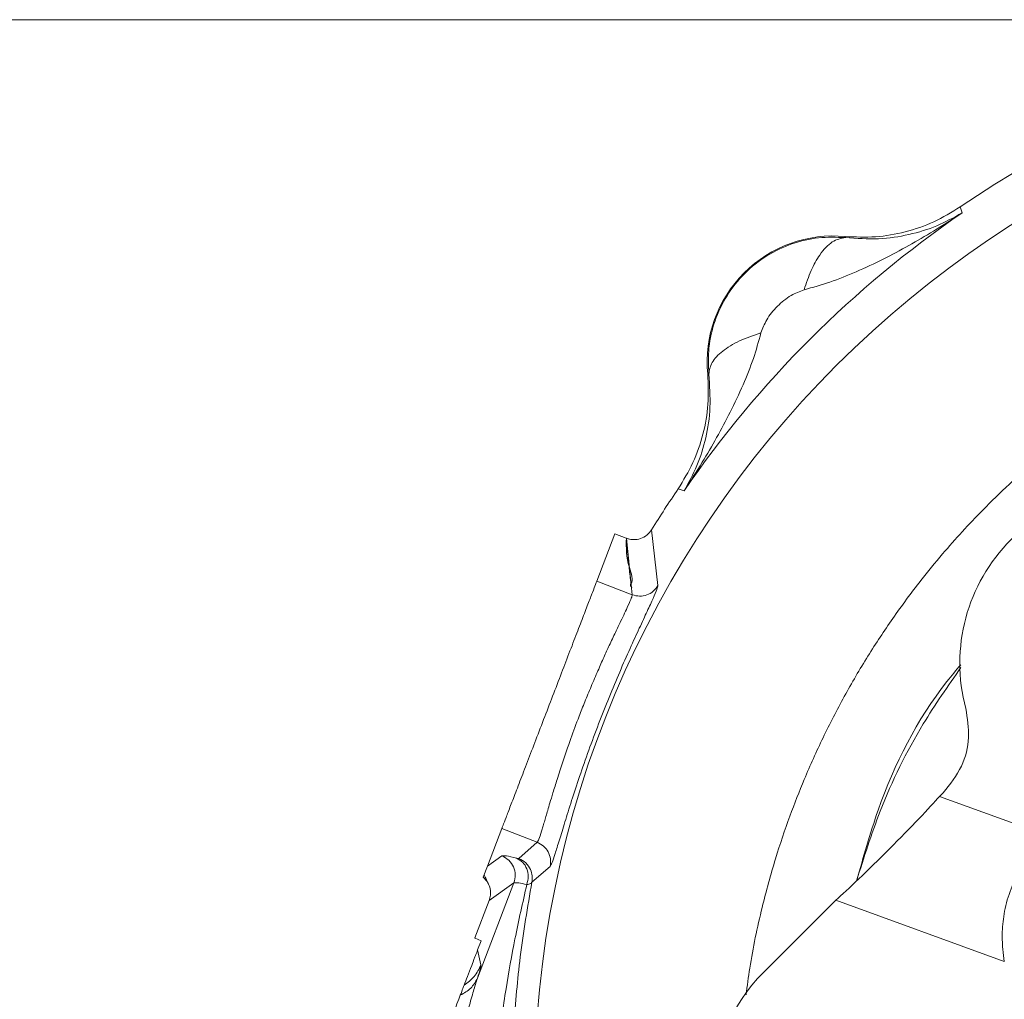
# Model space of a CAD drawing. Header units: inches. Extents: x 0.3 to 33.9, y 0.2 to 21.7.
# Tile 16 of 23: x 20.6 to 23.4, y 11.2 to 14. Entities that reach past the tile are written whole.
import ezdxf

# ---------------------------------------------------------------- set-up
doc = ezdxf.new("R2010")
doc.units = ezdxf.units.IN
doc.header["$MEASUREMENT"] = 0
doc.layers.add('SLD-0', color=7, linetype='Continuous', lineweight=15)
doc.styles.add('SLDTEXTSTYLE0', font='TXT', dxfattribs={"width": 0.75})
doc.dimstyles.new('SLDDIMSTYLE0', dxfattribs={"dimtxt": 0.25, "dimasz": 0.13, "dimexe": 0, "dimexo": 0.0625, "dimgap": 0.0625, "dimtad": 0, "dimtih": 1, "dimtoh": 1, "dimdec": 4, "dimrnd": 1e-09, "dimzin": 12, "dimdsep": 46, "dimtxsty": 'SLDTEXTSTYLE0', "dimsah": 1, "dimcen": 0.09, "dimadec": 0, "dimazin": 3, "dimtfac": 1, "dimtdec": 4, "dimtofl": 0, "dimtmove": 0, "dimatfit": 3, "dimfxl": 1, "dimfrac": 2, "dimtolj": 1, "dimtzin": 12, "dimarcsym": 0})
doc.dimstyles.new('SLDDIMSTYLE1', dxfattribs={"dimtxt": 0.25, "dimasz": 0.13, "dimexe": 0, "dimexo": 0.0625, "dimgap": 0.0625, "dimtad": 0, "dimtih": 1, "dimtoh": 1, "dimdec": 4, "dimrnd": 1e-09, "dimzin": 4, "dimdsep": 46, "dimtxsty": 'SLDTEXTSTYLE0', "dimsah": 1, "dimcen": 0.09, "dimadec": 0, "dimazin": 1, "dimtfac": 1, "dimtdec": 4, "dimtofl": 0, "dimtmove": 0, "dimatfit": 3, "dimfxl": 1, "dimfrac": 2, "dimtolj": 1, "dimtzin": 12, "dimarcsym": 0})

# ---------------------------------------------------------------- blocks, each defined once
blk = doc.blocks.new('*D9')
at = {"layer": 'SLD-0'}
for p, q in [((25.003, 14.0358), (17.3161, 14.0358)), ((17.4411, 14.0358), (17.4411, 10.1743)), ((16.962, 9.8003), (16.9112, 9.8003)), ((16.9112, 9.8003), (16.9112, 9.4034)), ((17.9202, 9.8003), (17.971, 9.8003)), ((17.971, 9.8003), (17.971, 9.4034)), ((16.9112, 9.4034), (16.962, 9.4034)), ((17.971, 9.4034), (17.9202, 9.4034)), ((17.4411, 5.4912), (17.4411, 9.3526)), ((23.753, 5.4912), (17.3161, 5.4912))]:
    blk.add_line(p, q, dxfattribs=at)
for points in [[(17.4411, 14.0358), (17.4211, 13.9058), (17.4611, 13.9058)], [(17.4411, 5.4912), (17.4611, 5.6212), (17.4211, 5.6212)]]:
    blk.add_solid(points, dxfattribs=at)
at = {"layer": 'SLD-0', "char_height": 0.25, "attachment_point": 1, "style": 'SLDTEXTSTYLE0'}
for s, insert in [('8.54', (17.0163, 10.1733, 0.0039)), ('217.0', (17.0255, 9.7257, 0.0039))]:
    blk.add_mtext(s, dxfattribs=dict(at, insert=insert))
blk = doc.blocks.new('*D10')
at = {"layer": 'SLD-0'}
for p, q in [((25.003, 14.0358), (19.2058, 14.0358)), ((19.3308, 14.0358), (19.3308, 10.7943)), ((18.8517, 10.4203), (18.801, 10.4203)), ((18.801, 10.4203), (18.801, 10.0234)), ((19.8099, 10.4203), (19.8607, 10.4203)), ((19.8607, 10.4203), (19.8607, 10.0234)), ((18.801, 10.0234), (18.8517, 10.0234)), ((19.8607, 10.0234), (19.8099, 10.0234)), ((19.3308, 6.7312), (19.3308, 9.9726)), ((21.9421, 6.7312), (19.2058, 6.7312))]:
    blk.add_line(p, q, dxfattribs=at)
for points in [[(19.3308, 14.0358), (19.3108, 13.9058), (19.3508, 13.9058)], [(19.3308, 6.7312), (19.3508, 6.8612), (19.3108, 6.8612)]]:
    blk.add_solid(points, dxfattribs=at)
at = {"layer": 'SLD-0', "char_height": 0.25, "attachment_point": 1, "style": 'SLDTEXTSTYLE0'}
for s, insert in [('7.30', (18.906, 10.7933, 0.0039)), ('185.5', (18.9152, 10.3457, 0.0039))]:
    blk.add_mtext(s, dxfattribs=dict(at, insert=insert))

msp = doc.modelspace()

# ---------------------------------------------------------------- linework, layer by layer
at = {"color": 7, "linetype": 'Continuous', "lineweight": 15}
for p, q in [((23.31665, 13.49966), (23.31933, 13.49092)), ((23.31933, 13.49092), (23.3219, 13.48247)), ((22.98775, 13.41492), (22.98793, 13.41174)), ((22.59706, 13.02086), (22.59388, 13.02104)), ((22.51788, 12.68947), (22.50913, 12.69214)), ((22.52632, 12.68689), (22.51788, 12.68947)), ((22.43338, 12.5756), (22.45148, 12.41579)), ((22.27625, 12.42815), (22.32827, 12.56367)), ((22.32827, 12.56367), (22.36083, 12.55117)), ((22.37772, 12.3892), (22.36092, 12.55114)), ((22.27625, 12.42815), (22.37772, 12.3892)), ((23.25761, 11.812), (23.26802, 11.82241)), ((23.25761, 11.812), (23.56982, 11.69836)), ((21.96296, 11.612), (22.00426, 11.7196)), ((22.00426, 11.7196), (22.10573, 11.68065)), ((22.05321, 11.63406), (22.10573, 11.68065)), ((21.96296, 11.612), (22.00466, 11.64155)), ((21.95101, 11.58087), (21.96296, 11.612)), ((22.14276, 11.61153), (22.09047, 11.56603)), ((21.9345, 11.29146), (22.03917, 11.56412)), ((22.03917, 11.56412), (21.96809, 11.51375)), ((21.96808, 11.51373), (21.9273, 11.40749)), ((21.96808, 11.51373), (21.97163, 11.51779)), ((22.75459, 11.30898), (22.96031, 11.5147)), ((23.44299, 11.33902), (22.96031, 11.5147)), ((21.92673, 11.40604), (21.9273, 11.40749)), ((21.9273, 11.40749), (21.92771, 11.40566)), ((21.94541, 11.39887), (21.92771, 11.40566)), ((21.94541, 11.39887), (21.93522, 11.3723)), ((21.94476, 11.32987), (21.93522, 11.3723))]:
    msp.add_line(p, q, dxfattribs=at)
msp.add_circle((25.05303, 10.95577), 2.95632, dxfattribs=at)
for centre, radius, start, end in [((25.05303, 10.95577), 3.08, 55.68388, 124.31612), ((25.05303, 10.95577), 3.06284, 124.41629, 145.58371), ((22.95363, 13.05517), 0.36137, 84.58105, 185.41895), ((25.05303, 10.95577), 3.08, 145.68388, 148.26931), ((23.81559, 12.1932), 0.5, 74.9895, 195.0105)]:
    msp.add_arc(centre, radius, start, end, dxfattribs=at)
for centre, major_axis, ratio, start_param, end_param in [((23.10398, 11.66516), (0.1718, 0.17155), 0.0395568, 3.6836702, 5.7780653), ((23.10916, 10.95577), (-0.50095, 0), 0.9980992, 5.4987385, 7.0676321)]:
    msp.add_ellipse(centre, major_axis=major_axis, ratio=ratio, start_param=start_param, end_param=end_param, dxfattribs=at)
for points, knots in [([(22.86997, 13.26239), (22.89454, 13.26928), (22.94545, 13.28355), (23.02063, 13.31397), (23.096, 13.34936), (23.16966, 13.38877), (23.24496, 13.43261), (23.29484, 13.46494), (23.3219, 13.48247)], [0, 0, 0, 0, 0.1486329, 0.3078873, 0.4785516, 0.6434187, 0.8065881, 1, 1, 1, 1]), ([(23.31665, 13.49966), (23.29197, 13.48457), (23.24262, 13.45439), (23.16017, 13.42637), (23.07443, 13.41106), (23.01665, 13.41363), (22.98775, 13.41492)], [0, 0, 0, 0, 0.2500136, 0.5000088, 0.7499996, 1, 1, 1, 1]), ([(22.98793, 13.41174), (23.02026, 13.40957), (23.0863, 13.40516), (23.17191, 13.41924), (23.25169, 13.44356), (23.29843, 13.46946), (23.3219, 13.48247)], [0, 0, 0, 0, 0.2382184, 0.4864888, 0.7420458, 1, 1, 1, 1]), ([(22.59706, 13.02086), (22.59606, 13.0462), (22.59402, 13.09764), (22.61234, 13.17463), (22.64681, 13.24743), (22.69757, 13.31119), (22.7612, 13.36183), (22.8335, 13.3962), (22.91053, 13.41473), (22.96224, 13.41273), (22.98793, 13.41174)], [0, 0, 0, 0, 0.1208068, 0.2452909, 0.3717472, 0.5003163, 0.6278142, 0.7534994, 0.8775117, 1, 1, 1, 1]), ([(22.98793, 13.41174), (22.97541, 13.40943), (22.95038, 13.40483), (22.9163, 13.36785), (22.88875, 13.31923), (22.87623, 13.28134), (22.86997, 13.26239)], [0, 0, 0, 0, 0.2798631, 0.5595241, 0.7797432, 1, 1, 1, 1]), ([(22.70356, 11.24354), (22.70692, 11.26915), (22.718, 11.35345), (22.74566, 11.48396), (22.78528, 11.62898), (22.82643, 11.75103), (22.87178, 11.86662), (22.92326, 11.98103), (22.984, 12.09887), (23.05073, 12.2128), (23.12386, 12.32368), (23.19576, 12.42084), (23.28087, 12.52505), (23.36531, 12.61729), (23.45266, 12.70213), (23.52302, 12.76495), (23.59291, 12.82265), (23.66478, 12.87723), (23.73876, 12.92879), (23.81472, 12.97733), (23.89337, 13.02315), (23.97435, 13.06598), (24.05928, 13.10669), (24.16565, 13.15234), (24.29406, 13.19921), (24.44264, 13.24298), (24.59531, 13.27651), (24.70293, 13.29574), (24.75944, 13.30089), (24.76302, 13.30122)], [0, 0, 0, 0, 0.02470086, 0.08129893, 0.12740329, 0.16843689, 0.20440874, 0.24612469, 0.28836571, 0.33113822, 0.37234479, 0.41534335, 0.44667291, 0.50099819, 0.53483273, 0.56309444, 0.59118681, 0.62148783, 0.64937824, 0.67741008, 0.70767907, 0.73640506, 0.76500665, 0.79773016, 0.84707242, 0.89565587, 0.94573435, 0.99655786, 1, 1, 1, 1]), ([(22.7464, 13.13883), (22.75119, 13.15158), (22.7617, 13.17959), (22.79251, 13.21632), (22.82918, 13.24723), (22.85722, 13.25765), (22.86997, 13.26239)], [0, 0, 0, 0, 0.2276932, 0.4999826, 0.7726418, 1, 1, 1, 1]), ([(22.52632, 12.68689), (22.54386, 12.71395), (22.57618, 12.76383), (22.62003, 12.83913), (22.65943, 12.9128), (22.69482, 12.98816), (22.72524, 13.06334), (22.73951, 13.11425), (22.7464, 13.13883)], [0, 0, 0, 0, 0.1934096, 0.3565784, 0.5214483, 0.6921096, 0.8513656, 1, 1, 1, 1]), ([(22.74638, 13.13884), (22.72492, 13.13163), (22.68202, 13.11721), (22.63405, 13.08738), (22.60236, 13.05429), (22.59879, 13.032), (22.59701, 13.02086)], [0, 0, 0, 0, 0.25021043, 0.50020522, 0.75008534, 1, 1, 1, 1]), ([(22.59388, 13.02104), (22.59516, 12.99215), (22.59773, 12.93436), (22.58243, 12.84863), (22.5544, 12.76617), (22.52422, 12.71682), (22.50913, 12.69214)], [0, 0, 0, 0, 0.2499998, 0.499991, 0.7499863, 1, 1, 1, 1]), ([(22.52632, 12.68689), (22.53933, 12.71037), (22.56523, 12.7571), (22.58956, 12.83689), (22.60363, 12.92249), (22.59922, 12.98853), (22.59706, 13.02086)], [0, 0, 0, 0, 0.2579542, 0.5135112, 0.7617818, 1, 1, 1, 1]), ([(22.36092, 12.55114), (22.36157, 12.5509), (22.36353, 12.55018), (22.37014, 12.54819), (22.38323, 12.54636), (22.40214, 12.54924), (22.42088, 12.5593), (22.42931, 12.5703), (22.43338, 12.5756)], [0, 0, 0, 0, 0.0254191, 0.0757376, 0.2507811, 0.5007393, 0.7590569, 1, 1, 1, 1]), ([(22.36092, 12.55114), (22.36066, 12.52434), (22.36027, 12.48258), (22.38418, 12.42862), (22.37011, 12.4155), (22.37834, 12.40875), (22.37541, 12.40909), (22.37539, 12.40909)], [0, 0, 0, 0, 0.5914619, 0.9216672, 0.9824671, 0.9998871, 1, 1, 1, 1]), ([(22.36092, 12.55114), (22.36102, 12.54997), (22.36181, 12.54075), (22.36411, 12.51554), (22.36791, 12.47713), (22.37193, 12.43941), (22.37445, 12.41716), (22.37539, 12.40898), (22.37552, 12.40805), (22.37554, 12.40787), (22.37555, 12.40781), (22.37556, 12.40778), (22.37556, 12.40778), (22.37556, 12.40778), (22.37556, 12.40778), (22.37556, 12.40778), (22.37556, 12.40778), (22.37556, 12.40778), (22.37556, 12.40778), (22.37556, 12.40778), (22.37556, 12.4078), (22.37556, 12.40782), (22.37556, 12.40783), (22.37553, 12.40822), (22.37542, 12.40936), (22.3752, 12.4117), (22.37482, 12.41544), (22.37014, 12.46204), (22.36544, 12.50747), (22.36092, 12.55114)], [0, 0, 0, 0, 0.01236983, 0.09698488, 0.26491163, 0.41517199, 0.4899349, 0.49823773, 0.49923677, 0.49982269, 0.49996202, 0.49999338, 0.49999724, 0.49999951, 0.50000003, 0.50000019, 0.50000028, 0.50000046, 0.50000112, 0.50000775, 0.5000659, 0.50013655, 0.50018147, 0.50023279, 0.50418145, 0.51218083, 0.5247922, 0.54333282, 1, 1, 1, 1]), ([(22.00426, 11.7196), (22.00519, 11.72201), (22.00703, 11.72682), (22.0159, 11.74991), (22.02888, 11.78373), (22.04596, 11.82821), (22.06639, 11.88145), (22.08949, 11.94162), (22.11441, 12.00654), (22.14026, 12.07387), (22.1661, 12.14121), (22.19102, 12.20612), (22.21412, 12.26629), (22.23456, 12.31954), (22.25163, 12.36402), (22.26461, 12.39783), (22.27348, 12.42093), (22.27532, 12.42574), (22.27625, 12.42815)], [0, 0, 0, 0, 0.0625001, 0.1249999, 0.1875001, 0.25, 0.3125, 0.375, 0.4375001, 0.4999999, 0.5625, 0.625, 0.6875001, 0.7499999, 0.8124998, 0.875, 0.9374999, 1, 1, 1, 1]), ([(22.45148, 12.41579), (22.45094, 12.41287), (22.44985, 12.40698), (22.4385, 12.38077), (22.42149, 12.3438), (22.39867, 12.29493), (22.37174, 12.23618), (22.34205, 12.16896), (22.31149, 12.09611), (22.28136, 12.02002), (22.25279, 11.94317), (22.22672, 11.86849), (22.20378, 11.79863), (22.18444, 11.73689), (22.16866, 11.68514), (22.15648, 11.64591), (22.14742, 11.61903), (22.14431, 11.61403), (22.14276, 11.61153)], [0, 0, 0, 0, 0.0625583, 0.1259692, 0.189272, 0.2512979, 0.3131177, 0.3756135, 0.4380499, 0.499641, 0.5612607, 0.6238351, 0.6862994, 0.7482519, 0.8108097, 0.8736892, 0.9366987, 1, 1, 1, 1]), ([(22.37772, 12.3892), (22.38464, 12.38737), (22.39848, 12.38371), (22.41995, 12.3877), (22.43902, 12.39832), (22.44733, 12.40996), (22.45148, 12.41579)], [0, 0, 0, 0, 0.2501223, 0.5000014, 0.7498802, 1, 1, 1, 1]), ([(22.10573, 11.68065), (22.10712, 11.68279), (22.10995, 11.68716), (22.11612, 11.70587), (22.12183, 11.72465), (22.12601, 11.73869), (22.13066, 11.75451), (22.13592, 11.77241), (22.14247, 11.79461), (22.14957, 11.81816), (22.15656, 11.84095), (22.16312, 11.8619), (22.17024, 11.88414), (22.18284, 11.92264), (22.20078, 11.97493), (22.22265, 12.0341), (22.24242, 12.08393), (22.26055, 12.12783), (22.27892, 12.17061), (22.29636, 12.20987), (22.3133, 12.24697), (22.32968, 12.2819), (22.34443, 12.31269), (22.35644, 12.33786), (22.36766, 12.36185), (22.37647, 12.3817), (22.37731, 12.38677), (22.37772, 12.3892)], [0, 0, 0, 0, 0.0611582, 0.1250303, 0.1487878, 0.1742658, 0.1984066, 0.2225116, 0.250074, 0.2846208, 0.3063521, 0.326167, 0.3518353, 0.3750429, 0.4411942, 0.5002241, 0.5388037, 0.5805383, 0.6254348, 0.6656112, 0.7037702, 0.75032, 0.7950062, 0.8343786, 0.8752419, 0.9403107, 1, 1, 1, 1]), ([(23.31897, 12.18116), (23.28178, 12.12797), (23.19141, 11.99872), (23.09015, 11.79265), (23.04107, 11.63696), (23.01989, 11.56978)], [0, 0, 0, 0, 0.2844802, 0.6912266, 1, 1, 1, 1]), ([(23.31806, 12.18893), (23.30485, 12.17315), (23.2021, 12.05047), (23.09572, 11.83992), (23.03935, 11.63803), (23.02044, 11.57032)], [0, 0, 0, 0, 0.0893311, 0.6945772, 1, 1, 1, 1]), ([(23.33265, 12.06371), (23.33718, 12.03594), (23.34622, 11.98041), (23.32454, 11.89299), (23.28746, 11.84669), (23.26802, 11.82241)], [0, 0, 0, 0, 0.32222779, 0.64446109, 1, 1, 1, 1]), ([(23.56982, 11.69836), (23.56101, 11.69011), (23.54062, 11.67098), (23.50061, 11.62399), (23.46488, 11.55992), (23.44366, 11.4919), (23.43583, 11.42882), (23.43781, 11.37572), (23.44139, 11.35034), (23.44299, 11.33902)], [0, 0, 0, 0, 0.1253909, 0.290475, 0.4558235, 0.5984908, 0.733661, 0.8812782, 1, 1, 1, 1]), ([(22.14276, 11.61153), (22.14357, 11.61864), (22.14518, 11.63286), (22.13812, 11.65351), (22.12484, 11.67084), (22.1121, 11.67738), (22.10573, 11.68065)], [0, 0, 0, 0, 0.25012083, 0.50000134, 0.74987818, 1, 1, 1, 1]), ([(22.00466, 11.64155), (22.00762, 11.64208), (22.01353, 11.64315), (22.0357, 11.63775), (22.04678, 11.63504)], [0, 0, 0, 0, 0.5000318, 1, 1, 1, 1]), ([(22.03917, 11.56412), (22.04112, 11.57177), (22.04504, 11.58707), (22.03918, 11.61052), (22.02566, 11.63056), (22.01166, 11.63788), (22.00466, 11.64155)], [0, 0, 0, 0, 0.2499991, 0.4999983, 0.7499999, 1, 1, 1, 1]), ([(22.05321, 11.63406), (22.05278, 11.63397), (22.05192, 11.63379), (22.04849, 11.63462), (22.04678, 11.63504)], [0, 0, 0, 0, 0.4982948, 1, 1, 1, 1]), ([(22.07598, 11.55965), (22.07784, 11.56722), (22.08155, 11.58235), (22.07695, 11.60522), (22.06523, 11.62449), (22.05293, 11.63152), (22.04678, 11.63504)], [0, 0, 0, 0, 0.2501662, 0.5000007, 0.7498336, 1, 1, 1, 1]), ([(22.05321, 11.63406), (22.06023, 11.63037), (22.07424, 11.62299), (22.0869, 11.60428), (22.09248, 11.58454), (22.09114, 11.5722), (22.09047, 11.56603)], [0, 0, 0, 0, 0.2798453, 0.5592827, 0.779605, 1, 1, 1, 1]), ([(21.95343, 11.58739), (21.9551, 11.58416), (21.96108, 11.5726), (21.96395, 11.56486), (21.96601, 11.55928)], [0, 0, 0, 0, 0.2792949, 1, 1, 1, 1]), ([(21.95101, 11.58087), (21.95579, 11.5759), (21.96503, 11.56629), (21.97158, 11.54789), (21.97287, 11.52994), (21.96964, 11.519), (21.96809, 11.51375)], [0, 0, 0, 0, 0.2784681, 0.537955, 0.7784591, 1, 1, 1, 1]), ([(21.97821, 10.34561), (21.97546, 10.38428), (21.96977, 10.46451), (21.96618, 10.58604), (21.96635, 10.70922), (21.97058, 10.83341), (21.97932, 10.96502), (21.99395, 11.1087), (22.01495, 11.25734), (22.0419, 11.40935), (22.06427, 11.50801), (22.07598, 11.55965)], [0, 0, 0, 0, 0.0933426, 0.1936566, 0.2934677, 0.391927, 0.4963012, 0.6163168, 0.7472531, 0.8677275, 1, 1, 1, 1]), ([(22.09047, 11.56603), (22.07831, 11.49516), (22.05511, 11.35989), (22.03843, 11.16162), (22.03381, 10.99171), (22.03732, 10.84499), (22.04555, 10.71815), (22.05852, 10.5958), (22.07496, 10.47997), (22.08902, 10.40524), (22.09584, 10.36895)], [0, 0, 0, 0, 0.1849416, 0.3529931, 0.5044151, 0.6111551, 0.7168145, 0.8166584, 0.9109504, 1, 1, 1, 1]), ([(22.07598, 11.55965), (22.06756, 11.56155), (22.04797, 11.56597), (22.04236, 11.56479), (22.03917, 11.56412)], [0, 0, 0, 0, 0.4302639, 1, 1, 1, 1]), ([(22.07598, 11.55965), (22.07993, 11.56035), (22.08558, 11.56135), (22.08924, 11.5639), (22.09007, 11.56533), (22.09047, 11.56603)], [0, 0, 0, 0, 0.5418041, 0.7770022, 1, 1, 1, 1]), ([(21.89648, 11.27138), (21.90269, 11.28759), (21.91054, 11.30804), (21.92411, 11.34336), (21.93008, 11.3589), (21.93283, 11.36609), (21.93412, 11.36946), (21.93476, 11.37113), (21.93507, 11.37192), (21.93522, 11.3723)], [0, 0, 0, 0, 0.7352703, 0.9278185, 0.9777453, 0.9917197, 0.9963595, 0.9982591, 1, 1, 1, 1]), ([(21.89648, 11.27138), (21.9069, 11.27918), (21.92774, 11.29477), (21.93909, 11.31817), (21.94476, 11.32987)], [0, 0, 0, 0, 0.5000006, 1, 1, 1, 1]), ([(21.9345, 11.29146), (21.93769, 11.30159), (21.94407, 11.32185), (21.94453, 11.3272), (21.94476, 11.32987)], [0, 0, 0, 0, 0.499976, 1, 1, 1, 1]), ([(21.87383, 11.10037), (21.88063, 11.1189), (21.89404, 11.15538), (21.91008, 11.20793), (21.92329, 11.25537), (21.93084, 11.27969), (21.9345, 11.29146)], [0, 0, 0, 0, 0.2653026, 0.5226504, 0.7687644, 1, 1, 1, 1]), ([(21.88545, 11.2427), (21.89625, 11.2488), (21.91787, 11.261), (21.92896, 11.28131), (21.9345, 11.29146)], [0, 0, 0, 0, 0.4998838, 1, 1, 1, 1]), ([(21.88546, 11.24269), (21.88826, 11.24997), (21.89385, 11.26455), (21.8956, 11.26911), (21.89648, 11.27138)], [0, 0, 0, 0, 0.4999894, 1, 1, 1, 1]), ([(21.83635, 11.11476), (21.84592, 11.13969), (21.85998, 11.17631), (21.87654, 11.21944), (21.8825, 11.23496), (21.88546, 11.24269)], [0, 0, 0, 0, 0.5173913, 0.7599355, 1, 1, 1, 1])]:
    msp.add_open_spline(points, degree=3, knots=knots, dxfattribs=at)

# ---------------------------------------------------------------- dimensions: what is measured, and where the dimension line sits
at = {"layer": 'SLD-0'}
for base, p2, dimstyle, picture, middle in [((17.44108, 5.49117), (23.80303, 5.49117), 'SLDDIMSTYLE0', '*D9', (17.44108, 9.76347)), ((19.33085, 6.73117), (21.99211, 6.73117), 'SLDDIMSTYLE1', '*D10', (19.33085, 10.38347))]:
    dim = msp.add_linear_dim(base=base, p1=(25.05303, 14.03577), p2=p2, angle=90, dimstyle=dimstyle, dxfattribs=at)
    dim.commit()
    dim.dimension.update_dxf_attribs({"geometry": picture, "text_midpoint": middle, "dimtype": 160})

doc.saveas('drawing.dxf')
